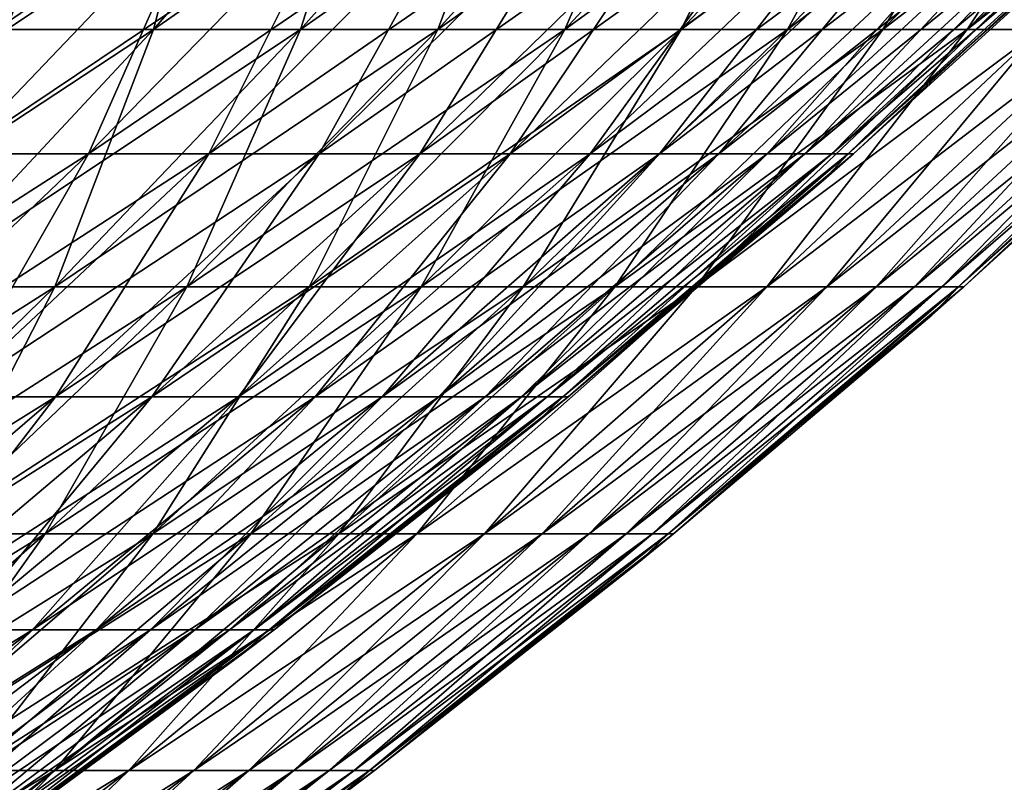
# Model space of a CAD drawing. Header units: millimetres. Extents: x -125 to 125, y 3898 to 4025.
# Tile 217 of 256: x 71.69 to 83.11, y 3925.47 to 3934.31. Entities that reach past the tile are written whole.
import ezdxf

# ---------------------------------------------------------------- set-up
doc = ezdxf.new("R2010")
doc.units = ezdxf.units.MM
doc.header["$LTSCALE"] = 2.2935
for name, color, linetype in [('2', 7, 'CONTINUOUS'), ('3', 7, 'CONTINUOUS'), ('4', 7, 'CONTINUOUS'), ('5', 7, 'CONTINUOUS')]:
    doc.layers.add(name, color=color, linetype=linetype)

msp = doc.modelspace()

# ---------------------------------------------------------------- linework, layer by layer
at = {"layer": '2', "color": 7, "linetype": 'CONTINUOUS'}
for points in [[(69.496, 3934.194, 50.492), (71.425, 3934.194, 47.725), (72.05, 3937.287, 52.347), (69.496, 3934.194, 50.492)], [(69.939, 3937.287, 55.136), (69.496, 3934.194, 50.492), (72.05, 3937.287, 52.347), (69.939, 3937.287, 55.136)], [(71.425, 3934.194, 47.725), (73.244, 3934.194, 44.884), (74.049, 3937.287, 49.478), (71.425, 3934.194, 47.725)], [(72.05, 3937.287, 52.347), (71.425, 3934.194, 47.725), (74.049, 3937.287, 49.478), (72.05, 3937.287, 52.347)], [(73.244, 3934.194, 44.884), (74.949, 3934.194, 41.974), (75.935, 3937.287, 46.533), (73.244, 3934.194, 44.884)], [(74.049, 3937.287, 49.478), (73.244, 3934.194, 44.884), (75.935, 3937.287, 46.533), (74.049, 3937.287, 49.478)], [(74.949, 3934.194, 41.974), (76.539, 3934.194, 38.999), (77.703, 3937.287, 43.516), (74.949, 3934.194, 41.974)], [(75.935, 3937.287, 46.533), (74.949, 3934.194, 41.974), (77.703, 3937.287, 43.516), (75.935, 3937.287, 46.533)], [(76.539, 3934.194, 38.999), (78.012, 3934.194, 35.964), (79.352, 3937.287, 40.432), (76.539, 3934.194, 38.999)], [(77.703, 3937.287, 43.516), (76.539, 3934.194, 38.999), (79.352, 3937.287, 40.432), (77.703, 3937.287, 43.516)], [(78.012, 3934.194, 35.964), (79.363, 3934.194, 32.873), (80.878, 3937.287, 37.285), (78.012, 3934.194, 35.964)], [(79.352, 3937.287, 40.432), (78.012, 3934.194, 35.964), (80.878, 3937.287, 37.285), (79.352, 3937.287, 40.432)], [(79.363, 3934.194, 32.873), (80.593, 3934.194, 29.732), (82.279, 3937.287, 34.081), (79.363, 3934.194, 32.873)], [(80.878, 3937.287, 37.285), (79.363, 3934.194, 32.873), (82.279, 3937.287, 34.081), (80.878, 3937.287, 37.285)], [(80.593, 3934.194, 29.732), (81.698, 3934.194, 26.545), (83.554, 3937.287, 30.825), (80.593, 3934.194, 29.732)], [(82.279, 3937.287, 34.081), (80.593, 3934.194, 29.732), (83.554, 3937.287, 30.825), (82.279, 3937.287, 34.081)], [(81.698, 3934.194, 26.545), (82.677, 3934.194, 23.317), (84.7, 3937.287, 27.521), (81.698, 3934.194, 26.545)], [(83.554, 3937.287, 30.825), (81.698, 3934.194, 26.545), (84.7, 3937.287, 27.521), (83.554, 3937.287, 30.825)], [(82.677, 3934.194, 23.317), (83.529, 3934.194, 20.053), (85.715, 3937.287, 24.174), (82.677, 3934.194, 23.317)], [(84.7, 3937.287, 27.521), (82.677, 3934.194, 23.317), (85.715, 3937.287, 24.174), (84.7, 3937.287, 27.521)], [(70.461, 3931.214, 43.179), (72.102, 3931.214, 40.379), (73.244, 3934.194, 44.884), (70.461, 3931.214, 43.179)], [(71.425, 3934.194, 47.725), (70.461, 3931.214, 43.179), (73.244, 3934.194, 44.884), (71.425, 3934.194, 47.725)], [(72.102, 3931.214, 40.379), (73.632, 3931.214, 37.517), (74.949, 3934.194, 41.974), (72.102, 3931.214, 40.379)], [(73.244, 3934.194, 44.884), (72.102, 3931.214, 40.379), (74.949, 3934.194, 41.974), (73.244, 3934.194, 44.884)], [(73.632, 3931.214, 37.517), (75.048, 3931.214, 34.597), (76.539, 3934.194, 38.999), (73.632, 3931.214, 37.517)], [(74.949, 3934.194, 41.974), (73.632, 3931.214, 37.517), (76.539, 3934.194, 38.999), (74.949, 3934.194, 41.974)], [(75.048, 3931.214, 34.597), (76.348, 3931.214, 31.624), (78.012, 3934.194, 35.964), (75.048, 3931.214, 34.597)], [(76.539, 3934.194, 38.999), (75.048, 3931.214, 34.597), (78.012, 3934.194, 35.964), (76.539, 3934.194, 38.999)], [(76.348, 3931.214, 31.624), (77.531, 3931.214, 28.603), (79.363, 3934.194, 32.873), (76.348, 3931.214, 31.624)], [(78.012, 3934.194, 35.964), (76.348, 3931.214, 31.624), (79.363, 3934.194, 32.873), (78.012, 3934.194, 35.964)], [(77.531, 3931.214, 28.603), (78.594, 3931.214, 25.537), (80.593, 3934.194, 29.732), (77.531, 3931.214, 28.603)], [(79.363, 3934.194, 32.873), (77.531, 3931.214, 28.603), (80.593, 3934.194, 29.732), (79.363, 3934.194, 32.873)], [(78.594, 3931.214, 25.537), (79.536, 3931.214, 22.431), (81.698, 3934.194, 26.545), (78.594, 3931.214, 25.537)], [(80.593, 3934.194, 29.732), (78.594, 3931.214, 25.537), (81.698, 3934.194, 26.545), (80.593, 3934.194, 29.732)], [(79.536, 3931.214, 22.431), (80.355, 3931.214, 19.292), (82.677, 3934.194, 23.317), (79.536, 3931.214, 22.431)], [(81.698, 3934.194, 26.545), (79.536, 3931.214, 22.431), (82.677, 3934.194, 23.317), (81.698, 3934.194, 26.545)], [(80.355, 3931.214, 19.292), (81.051, 3931.214, 16.122), (83.529, 3934.194, 20.053), (80.355, 3931.214, 19.292)], [(82.677, 3934.194, 23.317), (80.355, 3931.214, 19.292), (83.529, 3934.194, 20.053), (82.677, 3934.194, 23.317)], [(81.051, 3931.214, 16.122), (81.621, 3931.214, 12.928), (84.252, 3934.194, 16.759), (81.051, 3931.214, 16.122)], [(83.529, 3934.194, 20.053), (81.051, 3931.214, 16.122), (84.252, 3934.194, 16.759), (83.529, 3934.194, 20.053)], [(81.621, 3931.214, 12.928), (82.066, 3931.214, 9.713), (84.845, 3934.194, 13.438), (81.621, 3931.214, 12.928)], [(84.252, 3934.194, 16.759), (81.621, 3931.214, 12.928), (84.845, 3934.194, 13.438), (84.252, 3934.194, 16.759)], [(82.066, 3931.214, 9.713), (82.384, 3931.214, 6.484), (85.307, 3934.194, 10.097), (82.066, 3931.214, 9.713)], [(84.845, 3934.194, 13.438), (82.066, 3931.214, 9.713), (85.307, 3934.194, 10.097), (84.845, 3934.194, 13.438)], [(82.384, 3931.214, 6.484), (82.575, 3931.214, 3.244), (85.637, 3934.194, 6.74), (82.384, 3931.214, 6.484)], [(85.307, 3934.194, 10.097), (82.384, 3931.214, 6.484), (85.637, 3934.194, 6.74), (85.307, 3934.194, 10.097)], [(82.575, 3931.214, 3.244), (82.639, 3931.214), (85.836, 3934.194, 3.373), (82.575, 3931.214, 3.244)], [(85.637, 3934.194, 6.74), (82.575, 3931.214, 3.244), (85.836, 3934.194, 3.373), (85.637, 3934.194, 6.74)], [(85.836, 3934.194, 3.373), (82.639, 3931.214), (85.555, 3933.866), (85.836, 3934.194, 3.373)], [(69.164, 3928.351, 38.734), (70.632, 3928.351, 35.989), (72.102, 3931.214, 40.379), (69.164, 3928.351, 38.734)], [(70.461, 3931.214, 43.179), (69.164, 3928.351, 38.734), (72.102, 3931.214, 40.379), (70.461, 3931.214, 43.179)], [(70.632, 3928.351, 35.989), (71.99, 3928.351, 33.188), (73.632, 3931.214, 37.517), (70.632, 3928.351, 35.989)], [(72.102, 3931.214, 40.379), (70.632, 3928.351, 35.989), (73.632, 3931.214, 37.517), (72.102, 3931.214, 40.379)], [(71.99, 3928.351, 33.188), (73.238, 3928.351, 30.336), (75.048, 3931.214, 34.597), (71.99, 3928.351, 33.188)], [(73.632, 3931.214, 37.517), (71.99, 3928.351, 33.188), (75.048, 3931.214, 34.597), (73.632, 3931.214, 37.517)], [(73.238, 3928.351, 30.336), (74.372, 3928.351, 27.437), (76.348, 3931.214, 31.624), (73.238, 3928.351, 30.336)], [(75.048, 3931.214, 34.597), (73.238, 3928.351, 30.336), (76.348, 3931.214, 31.624), (75.048, 3931.214, 34.597)], [(74.372, 3928.351, 27.437), (75.392, 3928.351, 24.496), (77.531, 3931.214, 28.603), (74.372, 3928.351, 27.437)], [(76.348, 3931.214, 31.624), (74.372, 3928.351, 27.437), (77.531, 3931.214, 28.603), (76.348, 3931.214, 31.624)], [(75.392, 3928.351, 24.496), (76.296, 3928.351, 21.518), (78.594, 3931.214, 25.537), (75.392, 3928.351, 24.496)], [(77.531, 3931.214, 28.603), (75.392, 3928.351, 24.496), (78.594, 3931.214, 25.537), (77.531, 3931.214, 28.603)], [(76.296, 3928.351, 21.518), (77.082, 3928.351, 18.506), (79.536, 3931.214, 22.431), (76.296, 3928.351, 21.518)], [(78.594, 3931.214, 25.537), (76.296, 3928.351, 21.518), (79.536, 3931.214, 22.431), (78.594, 3931.214, 25.537)], [(77.082, 3928.351, 18.506), (77.749, 3928.351, 15.465), (80.355, 3931.214, 19.292), (77.082, 3928.351, 18.506)], [(79.536, 3931.214, 22.431), (77.082, 3928.351, 18.506), (80.355, 3931.214, 19.292), (79.536, 3931.214, 22.431)], [(77.749, 3928.351, 15.465), (78.296, 3928.351, 12.401), (81.051, 3931.214, 16.122), (77.749, 3928.351, 15.465)], [(80.355, 3931.214, 19.292), (77.749, 3928.351, 15.465), (81.051, 3931.214, 16.122), (80.355, 3931.214, 19.292)], [(78.296, 3928.351, 12.401), (78.722, 3928.351, 9.317), (81.621, 3931.214, 12.928), (78.296, 3928.351, 12.401)], [(81.051, 3931.214, 16.122), (78.296, 3928.351, 12.401), (81.621, 3931.214, 12.928), (81.051, 3931.214, 16.122)], [(78.722, 3928.351, 9.317), (79.028, 3928.351, 6.22), (82.066, 3931.214, 9.713), (78.722, 3928.351, 9.317)], [(81.621, 3931.214, 12.928), (78.722, 3928.351, 9.317), (82.066, 3931.214, 9.713), (81.621, 3931.214, 12.928)], [(79.028, 3928.351, 6.22), (79.211, 3928.351, 3.112), (82.384, 3931.214, 6.484), (79.028, 3928.351, 6.22)], [(82.066, 3931.214, 9.713), (79.028, 3928.351, 6.22), (82.384, 3931.214, 6.484), (82.066, 3931.214, 9.713)], [(79.211, 3928.351, 3.112), (79.272, 3928.351), (82.575, 3931.214, 3.244), (79.211, 3928.351, 3.112)], [(82.384, 3931.214, 6.484), (79.211, 3928.351, 3.112), (82.575, 3931.214, 3.244), (82.384, 3931.214, 6.484)], [(82.575, 3931.214, 3.244), (79.272, 3928.351), (82.265, 3930.886), (82.575, 3931.214, 3.244)], [(82.639, 3931.214), (82.575, 3931.214, 3.244), (82.265, 3930.886), (82.639, 3931.214)], [(68.843, 3925.61, 31.737), (70.036, 3925.61, 29.01), (71.99, 3928.351, 33.188), (68.843, 3925.61, 31.737)], [(70.632, 3928.351, 35.989), (68.843, 3925.61, 31.737), (71.99, 3928.351, 33.188), (70.632, 3928.351, 35.989)], [(70.036, 3925.61, 29.01), (71.121, 3925.61, 26.238), (73.238, 3928.351, 30.336), (70.036, 3925.61, 29.01)], [(71.99, 3928.351, 33.188), (70.036, 3925.61, 29.01), (73.238, 3928.351, 30.336), (71.99, 3928.351, 33.188)], [(71.121, 3925.61, 26.238), (72.096, 3925.61, 23.425), (74.372, 3928.351, 27.437), (71.121, 3925.61, 26.238)], [(73.238, 3928.351, 30.336), (71.121, 3925.61, 26.238), (74.372, 3928.351, 27.437), (73.238, 3928.351, 30.336)], [(72.096, 3925.61, 23.425), (72.96, 3925.61, 20.577), (75.392, 3928.351, 24.496), (72.096, 3925.61, 23.425)], [(74.372, 3928.351, 27.437), (72.096, 3925.61, 23.425), (75.392, 3928.351, 24.496), (74.372, 3928.351, 27.437)], [(72.96, 3925.61, 20.577), (73.711, 3925.61, 17.697), (76.296, 3928.351, 21.518), (72.96, 3925.61, 20.577)], [(75.392, 3928.351, 24.496), (72.96, 3925.61, 20.577), (76.296, 3928.351, 21.518), (75.392, 3928.351, 24.496)], [(73.711, 3925.61, 17.697), (74.349, 3925.61, 14.789), (77.082, 3928.351, 18.506), (73.711, 3925.61, 17.697)], [(76.296, 3928.351, 21.518), (73.711, 3925.61, 17.697), (77.082, 3928.351, 18.506), (76.296, 3928.351, 21.518)], [(74.349, 3925.61, 14.789), (74.873, 3925.61, 11.859), (77.749, 3928.351, 15.465), (74.349, 3925.61, 14.789)], [(77.082, 3928.351, 18.506), (74.349, 3925.61, 14.789), (77.749, 3928.351, 15.465), (77.082, 3928.351, 18.506)], [(74.873, 3925.61, 11.859), (75.281, 3925.61, 8.91), (78.296, 3928.351, 12.401), (74.873, 3925.61, 11.859)], [(77.749, 3928.351, 15.465), (74.873, 3925.61, 11.859), (78.296, 3928.351, 12.401), (77.749, 3928.351, 15.465)], [(75.281, 3925.61, 8.91), (75.572, 3925.61, 5.948), (78.722, 3928.351, 9.317), (75.281, 3925.61, 8.91)], [(78.296, 3928.351, 12.401), (75.281, 3925.61, 8.91), (78.722, 3928.351, 9.317), (78.296, 3928.351, 12.401)], [(75.572, 3925.61, 5.948), (75.748, 3925.61, 2.976), (79.028, 3928.351, 6.22), (75.572, 3925.61, 5.948)], [(78.722, 3928.351, 9.317), (75.572, 3925.61, 5.948), (79.028, 3928.351, 6.22), (78.722, 3928.351, 9.317)], [(75.748, 3925.61, 2.976), (75.806, 3925.61), (79.211, 3928.351, 3.112), (75.748, 3925.61, 2.976)], [(79.028, 3928.351, 6.22), (75.748, 3925.61, 2.976), (79.211, 3928.351, 3.112), (79.028, 3928.351, 6.22)], [(79.211, 3928.351, 3.112), (75.806, 3925.61), (78.871, 3928.024), (79.211, 3928.351, 3.112)], [(79.272, 3928.351), (79.211, 3928.351, 3.112), (78.871, 3928.024), (79.272, 3928.351)], [(68.709, 3922.992, 22.325), (69.533, 3922.992, 19.61), (72.096, 3925.61, 23.425), (68.709, 3922.992, 22.325)], [(71.121, 3925.61, 26.238), (68.709, 3922.992, 22.325), (72.096, 3925.61, 23.425), (71.121, 3925.61, 26.238)], [(69.533, 3922.992, 19.61), (70.249, 3922.992, 16.865), (72.96, 3925.61, 20.577), (69.533, 3922.992, 19.61)], [(72.096, 3925.61, 23.425), (69.533, 3922.992, 19.61), (72.96, 3925.61, 20.577), (72.096, 3925.61, 23.425)], [(70.249, 3922.992, 16.865), (70.857, 3922.992, 14.094), (73.711, 3925.61, 17.697), (70.249, 3922.992, 16.865)], [(72.96, 3925.61, 20.577), (70.249, 3922.992, 16.865), (73.711, 3925.61, 17.697), (72.96, 3925.61, 20.577)], [(70.857, 3922.992, 14.094), (71.356, 3922.992, 11.302), (74.349, 3925.61, 14.789), (70.857, 3922.992, 14.094)], [(73.711, 3925.61, 17.697), (70.857, 3922.992, 14.094), (74.349, 3925.61, 14.789), (73.711, 3925.61, 17.697)], [(71.356, 3922.992, 11.302), (71.745, 3922.992, 8.492), (74.873, 3925.61, 11.859), (71.356, 3922.992, 11.302)], [(74.349, 3925.61, 14.789), (71.356, 3922.992, 11.302), (74.873, 3925.61, 11.859), (74.349, 3925.61, 14.789)], [(71.745, 3922.992, 8.492), (72.023, 3922.992, 5.668), (75.281, 3925.61, 8.91), (71.745, 3922.992, 8.492)], [(74.873, 3925.61, 11.859), (71.745, 3922.992, 8.492), (75.281, 3925.61, 8.91), (74.873, 3925.61, 11.859)], [(72.023, 3922.992, 5.668), (72.19, 3922.992, 2.836), (75.572, 3925.61, 5.948), (72.023, 3922.992, 5.668)], [(75.281, 3925.61, 8.91), (72.023, 3922.992, 5.668), (75.572, 3925.61, 5.948), (75.281, 3925.61, 8.91)], [(72.19, 3922.992, 2.836), (72.245, 3922.992), (75.748, 3925.61, 2.976), (72.19, 3922.992, 2.836)], [(75.572, 3925.61, 5.948), (72.19, 3922.992, 2.836), (75.748, 3925.61, 2.976), (75.572, 3925.61, 5.948)], [(75.748, 3925.61, 2.976), (72.245, 3922.992), (75.377, 3925.284), (75.748, 3925.61, 2.976)], [(75.806, 3925.61), (75.748, 3925.61, 2.976), (75.377, 3925.284), (75.806, 3925.61)]]:
    msp.add_3dface(points, dxfattribs=at)
at = {"layer": '3', "color": 7, "linetype": 'CONTINUOUS'}
for points in [[(69.496, 3934.194, -50.492), (67.46, 3934.194, -53.182), (72.05, 3937.287, -52.347), (69.496, 3934.194, -50.492)], [(72.05, 3937.287, -52.347), (67.46, 3934.194, -53.182), (69.939, 3937.287, -55.136), (72.05, 3937.287, -52.347)], [(71.425, 3934.194, -47.725), (69.496, 3934.194, -50.492), (74.049, 3937.287, -49.478), (71.425, 3934.194, -47.725)], [(74.049, 3937.287, -49.478), (69.496, 3934.194, -50.492), (72.05, 3937.287, -52.347), (74.049, 3937.287, -49.478)], [(73.244, 3934.194, -44.884), (71.425, 3934.194, -47.725), (75.935, 3937.287, -46.533), (73.244, 3934.194, -44.884)], [(75.935, 3937.287, -46.533), (71.425, 3934.194, -47.725), (74.049, 3937.287, -49.478), (75.935, 3937.287, -46.533)], [(74.949, 3934.194, -41.974), (73.244, 3934.194, -44.884), (77.703, 3937.287, -43.516), (74.949, 3934.194, -41.974)], [(77.703, 3937.287, -43.516), (73.244, 3934.194, -44.884), (75.935, 3937.287, -46.533), (77.703, 3937.287, -43.516)], [(76.539, 3934.194, -38.999), (74.949, 3934.194, -41.974), (79.352, 3937.287, -40.432), (76.539, 3934.194, -38.999)], [(79.352, 3937.287, -40.432), (74.949, 3934.194, -41.974), (77.703, 3937.287, -43.516), (79.352, 3937.287, -40.432)], [(78.012, 3934.194, -35.964), (76.539, 3934.194, -38.999), (80.878, 3937.287, -37.285), (78.012, 3934.194, -35.964)], [(80.878, 3937.287, -37.285), (76.539, 3934.194, -38.999), (79.352, 3937.287, -40.432), (80.878, 3937.287, -37.285)], [(79.363, 3934.194, -32.873), (78.012, 3934.194, -35.964), (82.279, 3937.287, -34.081), (79.363, 3934.194, -32.873)], [(82.279, 3937.287, -34.081), (78.012, 3934.194, -35.964), (80.878, 3937.287, -37.285), (82.279, 3937.287, -34.081)], [(80.593, 3934.194, -29.732), (79.363, 3934.194, -32.873), (83.554, 3937.287, -30.825), (80.593, 3934.194, -29.732)], [(83.554, 3937.287, -30.825), (79.363, 3934.194, -32.873), (82.279, 3937.287, -34.081), (83.554, 3937.287, -30.825)], [(81.698, 3934.194, -26.545), (80.593, 3934.194, -29.732), (84.7, 3937.287, -27.521), (81.698, 3934.194, -26.545)], [(84.7, 3937.287, -27.521), (80.593, 3934.194, -29.732), (83.554, 3937.287, -30.825), (84.7, 3937.287, -27.521)], [(82.677, 3934.194, -23.317), (81.698, 3934.194, -26.545), (85.715, 3937.287, -24.174), (82.677, 3934.194, -23.317)], [(85.715, 3937.287, -24.174), (81.698, 3934.194, -26.545), (84.7, 3937.287, -27.521), (85.715, 3937.287, -24.174)], [(83.529, 3934.194, -20.053), (82.677, 3934.194, -23.317), (86.598, 3937.287, -20.79), (83.529, 3934.194, -20.053)], [(86.598, 3937.287, -20.79), (82.677, 3934.194, -23.317), (85.715, 3937.287, -24.174), (86.598, 3937.287, -20.79)], [(70.461, 3931.214, -43.179), (68.712, 3931.214, -45.912), (73.244, 3934.194, -44.884), (70.461, 3931.214, -43.179)], [(73.244, 3934.194, -44.884), (68.712, 3931.214, -45.912), (71.425, 3934.194, -47.725), (73.244, 3934.194, -44.884)], [(72.102, 3931.214, -40.379), (70.461, 3931.214, -43.179), (74.949, 3934.194, -41.974), (72.102, 3931.214, -40.379)], [(74.949, 3934.194, -41.974), (70.461, 3931.214, -43.179), (73.244, 3934.194, -44.884), (74.949, 3934.194, -41.974)], [(73.632, 3931.214, -37.517), (72.102, 3931.214, -40.379), (76.539, 3934.194, -38.999), (73.632, 3931.214, -37.517)], [(76.539, 3934.194, -38.999), (72.102, 3931.214, -40.379), (74.949, 3934.194, -41.974), (76.539, 3934.194, -38.999)], [(75.048, 3931.214, -34.597), (73.632, 3931.214, -37.517), (78.012, 3934.194, -35.964), (75.048, 3931.214, -34.597)], [(78.012, 3934.194, -35.964), (73.632, 3931.214, -37.517), (76.539, 3934.194, -38.999), (78.012, 3934.194, -35.964)], [(76.348, 3931.214, -31.624), (75.048, 3931.214, -34.597), (79.363, 3934.194, -32.873), (76.348, 3931.214, -31.624)], [(79.363, 3934.194, -32.873), (75.048, 3931.214, -34.597), (78.012, 3934.194, -35.964), (79.363, 3934.194, -32.873)], [(77.531, 3931.214, -28.603), (76.348, 3931.214, -31.624), (80.593, 3934.194, -29.732), (77.531, 3931.214, -28.603)], [(80.593, 3934.194, -29.732), (76.348, 3931.214, -31.624), (79.363, 3934.194, -32.873), (80.593, 3934.194, -29.732)], [(78.594, 3931.214, -25.537), (77.531, 3931.214, -28.603), (81.698, 3934.194, -26.545), (78.594, 3931.214, -25.537)], [(81.698, 3934.194, -26.545), (77.531, 3931.214, -28.603), (80.593, 3934.194, -29.732), (81.698, 3934.194, -26.545)], [(79.536, 3931.214, -22.431), (78.594, 3931.214, -25.537), (82.677, 3934.194, -23.317), (79.536, 3931.214, -22.431)], [(82.677, 3934.194, -23.317), (78.594, 3931.214, -25.537), (81.698, 3934.194, -26.545), (82.677, 3934.194, -23.317)], [(80.355, 3931.214, -19.292), (79.536, 3931.214, -22.431), (83.529, 3934.194, -20.053), (80.355, 3931.214, -19.292)], [(83.529, 3934.194, -20.053), (79.536, 3931.214, -22.431), (82.677, 3934.194, -23.317), (83.529, 3934.194, -20.053)], [(81.051, 3931.214, -16.122), (80.355, 3931.214, -19.292), (84.252, 3934.194, -16.759), (81.051, 3931.214, -16.122)], [(84.252, 3934.194, -16.759), (80.355, 3931.214, -19.292), (83.529, 3934.194, -20.053), (84.252, 3934.194, -16.759)], [(81.621, 3931.214, -12.928), (81.051, 3931.214, -16.122), (84.845, 3934.194, -13.438), (81.621, 3931.214, -12.928)], [(84.845, 3934.194, -13.438), (81.051, 3931.214, -16.122), (84.252, 3934.194, -16.759), (84.845, 3934.194, -13.438)], [(82.066, 3931.214, -9.713), (81.621, 3931.214, -12.928), (85.307, 3934.194, -10.097), (82.066, 3931.214, -9.713)], [(85.307, 3934.194, -10.097), (81.621, 3931.214, -12.928), (84.845, 3934.194, -13.438), (85.307, 3934.194, -10.097)], [(82.384, 3931.214, -6.484), (82.066, 3931.214, -9.713), (85.637, 3934.194, -6.74), (82.384, 3931.214, -6.484)], [(85.637, 3934.194, -6.74), (82.066, 3931.214, -9.713), (85.307, 3934.194, -10.097), (85.637, 3934.194, -6.74)], [(82.575, 3931.214, -3.244), (82.384, 3931.214, -6.484), (85.836, 3934.194, -3.373), (82.575, 3931.214, -3.244)], [(85.836, 3934.194, -3.373), (82.384, 3931.214, -6.484), (85.637, 3934.194, -6.74), (85.836, 3934.194, -3.373)], [(85.902, 3934.194), (85.555, 3933.866), (82.575, 3931.214, -3.244), (85.902, 3934.194)], [(85.902, 3934.194), (82.575, 3931.214, -3.244), (85.836, 3934.194, -3.373), (85.902, 3934.194)], [(85.555, 3933.866), (82.639, 3931.214), (82.575, 3931.214, -3.244), (85.555, 3933.866)], [(69.164, 3928.351, -38.734), (67.59, 3928.351, -41.419), (72.102, 3931.214, -40.379), (69.164, 3928.351, -38.734)], [(72.102, 3931.214, -40.379), (67.59, 3928.351, -41.419), (70.461, 3931.214, -43.179), (72.102, 3931.214, -40.379)], [(70.632, 3928.351, -35.989), (69.164, 3928.351, -38.734), (73.632, 3931.214, -37.517), (70.632, 3928.351, -35.989)], [(73.632, 3931.214, -37.517), (69.164, 3928.351, -38.734), (72.102, 3931.214, -40.379), (73.632, 3931.214, -37.517)], [(71.99, 3928.351, -33.188), (70.632, 3928.351, -35.989), (75.048, 3931.214, -34.597), (71.99, 3928.351, -33.188)], [(75.048, 3931.214, -34.597), (70.632, 3928.351, -35.989), (73.632, 3931.214, -37.517), (75.048, 3931.214, -34.597)], [(73.238, 3928.351, -30.336), (71.99, 3928.351, -33.188), (76.348, 3931.214, -31.624), (73.238, 3928.351, -30.336)], [(76.348, 3931.214, -31.624), (71.99, 3928.351, -33.188), (75.048, 3931.214, -34.597), (76.348, 3931.214, -31.624)], [(74.372, 3928.351, -27.437), (73.238, 3928.351, -30.336), (77.531, 3931.214, -28.603), (74.372, 3928.351, -27.437)], [(77.531, 3931.214, -28.603), (73.238, 3928.351, -30.336), (76.348, 3931.214, -31.624), (77.531, 3931.214, -28.603)], [(75.392, 3928.351, -24.496), (74.372, 3928.351, -27.437), (78.594, 3931.214, -25.537), (75.392, 3928.351, -24.496)], [(78.594, 3931.214, -25.537), (74.372, 3928.351, -27.437), (77.531, 3931.214, -28.603), (78.594, 3931.214, -25.537)], [(76.296, 3928.351, -21.518), (75.392, 3928.351, -24.496), (79.536, 3931.214, -22.431), (76.296, 3928.351, -21.518)], [(79.536, 3931.214, -22.431), (75.392, 3928.351, -24.496), (78.594, 3931.214, -25.537), (79.536, 3931.214, -22.431)], [(77.082, 3928.351, -18.506), (76.296, 3928.351, -21.518), (80.355, 3931.214, -19.292), (77.082, 3928.351, -18.506)], [(80.355, 3931.214, -19.292), (76.296, 3928.351, -21.518), (79.536, 3931.214, -22.431), (80.355, 3931.214, -19.292)], [(77.749, 3928.351, -15.465), (77.082, 3928.351, -18.506), (81.051, 3931.214, -16.122), (77.749, 3928.351, -15.465)], [(81.051, 3931.214, -16.122), (77.082, 3928.351, -18.506), (80.355, 3931.214, -19.292), (81.051, 3931.214, -16.122)], [(78.296, 3928.351, -12.401), (77.749, 3928.351, -15.465), (81.621, 3931.214, -12.928), (78.296, 3928.351, -12.401)], [(81.621, 3931.214, -12.928), (77.749, 3928.351, -15.465), (81.051, 3931.214, -16.122), (81.621, 3931.214, -12.928)], [(78.722, 3928.351, -9.317), (78.296, 3928.351, -12.401), (82.066, 3931.214, -9.713), (78.722, 3928.351, -9.317)], [(82.066, 3931.214, -9.713), (78.296, 3928.351, -12.401), (81.621, 3931.214, -12.928), (82.066, 3931.214, -9.713)], [(79.028, 3928.351, -6.22), (78.722, 3928.351, -9.317), (82.384, 3931.214, -6.484), (79.028, 3928.351, -6.22)], [(82.384, 3931.214, -6.484), (78.722, 3928.351, -9.317), (82.066, 3931.214, -9.713), (82.384, 3931.214, -6.484)], [(79.211, 3928.351, -3.112), (79.028, 3928.351, -6.22), (82.575, 3931.214, -3.244), (79.211, 3928.351, -3.112)], [(82.575, 3931.214, -3.244), (79.028, 3928.351, -6.22), (82.384, 3931.214, -6.484), (82.575, 3931.214, -3.244)], [(82.639, 3931.214), (82.265, 3930.886), (79.211, 3928.351, -3.112), (82.639, 3931.214)], [(82.639, 3931.214), (79.211, 3928.351, -3.112), (82.575, 3931.214, -3.244), (82.639, 3931.214)], [(82.265, 3930.886), (79.272, 3928.351), (79.211, 3928.351, -3.112), (82.265, 3930.886)], [(68.843, 3925.61, -31.737), (67.544, 3925.61, -34.415), (71.99, 3928.351, -33.188), (68.843, 3925.61, -31.737)], [(71.99, 3928.351, -33.188), (67.544, 3925.61, -34.415), (70.632, 3928.351, -35.989), (71.99, 3928.351, -33.188)], [(70.036, 3925.61, -29.01), (68.843, 3925.61, -31.737), (73.238, 3928.351, -30.336), (70.036, 3925.61, -29.01)], [(73.238, 3928.351, -30.336), (68.843, 3925.61, -31.737), (71.99, 3928.351, -33.188), (73.238, 3928.351, -30.336)], [(71.121, 3925.61, -26.238), (70.036, 3925.61, -29.01), (74.372, 3928.351, -27.437), (71.121, 3925.61, -26.238)], [(74.372, 3928.351, -27.437), (70.036, 3925.61, -29.01), (73.238, 3928.351, -30.336), (74.372, 3928.351, -27.437)], [(72.096, 3925.61, -23.425), (71.121, 3925.61, -26.238), (75.392, 3928.351, -24.496), (72.096, 3925.61, -23.425)], [(75.392, 3928.351, -24.496), (71.121, 3925.61, -26.238), (74.372, 3928.351, -27.437), (75.392, 3928.351, -24.496)], [(72.96, 3925.61, -20.577), (72.096, 3925.61, -23.425), (76.296, 3928.351, -21.518), (72.96, 3925.61, -20.577)], [(76.296, 3928.351, -21.518), (72.096, 3925.61, -23.425), (75.392, 3928.351, -24.496), (76.296, 3928.351, -21.518)], [(73.711, 3925.61, -17.697), (72.96, 3925.61, -20.577), (77.082, 3928.351, -18.506), (73.711, 3925.61, -17.697)], [(77.082, 3928.351, -18.506), (72.96, 3925.61, -20.577), (76.296, 3928.351, -21.518), (77.082, 3928.351, -18.506)], [(74.349, 3925.61, -14.789), (73.711, 3925.61, -17.697), (77.749, 3928.351, -15.465), (74.349, 3925.61, -14.789)], [(77.749, 3928.351, -15.465), (73.711, 3925.61, -17.697), (77.082, 3928.351, -18.506), (77.749, 3928.351, -15.465)], [(74.873, 3925.61, -11.859), (74.349, 3925.61, -14.789), (78.296, 3928.351, -12.401), (74.873, 3925.61, -11.859)], [(78.296, 3928.351, -12.401), (74.349, 3925.61, -14.789), (77.749, 3928.351, -15.465), (78.296, 3928.351, -12.401)], [(75.281, 3925.61, -8.91), (74.873, 3925.61, -11.859), (78.722, 3928.351, -9.317), (75.281, 3925.61, -8.91)], [(78.722, 3928.351, -9.317), (74.873, 3925.61, -11.859), (78.296, 3928.351, -12.401), (78.722, 3928.351, -9.317)], [(75.572, 3925.61, -5.948), (75.281, 3925.61, -8.91), (79.028, 3928.351, -6.22), (75.572, 3925.61, -5.948)], [(79.028, 3928.351, -6.22), (75.281, 3925.61, -8.91), (78.722, 3928.351, -9.317), (79.028, 3928.351, -6.22)], [(75.748, 3925.61, -2.976), (75.572, 3925.61, -5.948), (79.211, 3928.351, -3.112), (75.748, 3925.61, -2.976)], [(79.211, 3928.351, -3.112), (75.572, 3925.61, -5.948), (79.028, 3928.351, -6.22), (79.211, 3928.351, -3.112)], [(79.272, 3928.351), (78.871, 3928.024), (75.748, 3925.61, -2.976), (79.272, 3928.351)], [(79.272, 3928.351), (75.748, 3925.61, -2.976), (79.211, 3928.351, -3.112), (79.272, 3928.351)], [(78.871, 3928.024), (75.806, 3925.61), (75.748, 3925.61, -2.976), (78.871, 3928.024)], [(68.709, 3922.992, -22.325), (67.78, 3922.992, -25.005), (72.096, 3925.61, -23.425), (68.709, 3922.992, -22.325)], [(72.096, 3925.61, -23.425), (67.78, 3922.992, -25.005), (71.121, 3925.61, -26.238), (72.096, 3925.61, -23.425)], [(69.533, 3922.992, -19.61), (68.709, 3922.992, -22.325), (72.96, 3925.61, -20.577), (69.533, 3922.992, -19.61)], [(72.96, 3925.61, -20.577), (68.709, 3922.992, -22.325), (72.096, 3925.61, -23.425), (72.96, 3925.61, -20.577)], [(70.249, 3922.992, -16.865), (69.533, 3922.992, -19.61), (73.711, 3925.61, -17.697), (70.249, 3922.992, -16.865)], [(73.711, 3925.61, -17.697), (69.533, 3922.992, -19.61), (72.96, 3925.61, -20.577), (73.711, 3925.61, -17.697)], [(70.857, 3922.992, -14.094), (70.249, 3922.992, -16.865), (74.349, 3925.61, -14.789), (70.857, 3922.992, -14.094)], [(74.349, 3925.61, -14.789), (70.249, 3922.992, -16.865), (73.711, 3925.61, -17.697), (74.349, 3925.61, -14.789)], [(71.356, 3922.992, -11.302), (70.857, 3922.992, -14.094), (74.873, 3925.61, -11.859), (71.356, 3922.992, -11.302)], [(74.873, 3925.61, -11.859), (70.857, 3922.992, -14.094), (74.349, 3925.61, -14.789), (74.873, 3925.61, -11.859)], [(71.745, 3922.992, -8.492), (71.356, 3922.992, -11.302), (75.281, 3925.61, -8.91), (71.745, 3922.992, -8.492)], [(75.281, 3925.61, -8.91), (71.356, 3922.992, -11.302), (74.873, 3925.61, -11.859), (75.281, 3925.61, -8.91)], [(72.023, 3922.992, -5.668), (71.745, 3922.992, -8.492), (75.572, 3925.61, -5.948), (72.023, 3922.992, -5.668)], [(75.572, 3925.61, -5.948), (71.745, 3922.992, -8.492), (75.281, 3925.61, -8.91), (75.572, 3925.61, -5.948)], [(72.19, 3922.992, -2.836), (72.023, 3922.992, -5.668), (75.748, 3925.61, -2.976), (72.19, 3922.992, -2.836)], [(75.748, 3925.61, -2.976), (72.023, 3922.992, -5.668), (75.572, 3925.61, -5.948), (75.748, 3925.61, -2.976)], [(75.806, 3925.61), (75.377, 3925.284), (72.19, 3922.992, -2.836), (75.806, 3925.61)], [(75.806, 3925.61), (72.19, 3922.992, -2.836), (75.748, 3925.61, -2.976), (75.806, 3925.61)]]:
    msp.add_3dface(points, dxfattribs=at)
at = {"layer": '4', "color": 7, "linetype": 'CONTINUOUS'}
for points in [[(69.371, 3932.753, -42.511), (70.986, 3932.753, -39.754), (72.106, 3935.685, -44.187), (69.371, 3932.753, -42.511)], [(70.316, 3935.685, -46.984), (69.371, 3932.753, -42.511), (72.106, 3935.685, -44.187), (70.316, 3935.685, -46.984)], [(70.986, 3932.753, -39.754), (72.492, 3932.753, -36.937), (73.786, 3935.685, -41.322), (70.986, 3932.753, -39.754)], [(72.106, 3935.685, -44.187), (70.986, 3932.753, -39.754), (73.786, 3935.685, -41.322), (72.106, 3935.685, -44.187)], [(72.492, 3932.753, -36.937), (73.887, 3932.753, -34.062), (75.351, 3935.685, -38.393), (72.492, 3932.753, -36.937)], [(73.786, 3935.685, -41.322), (72.492, 3932.753, -36.937), (75.351, 3935.685, -38.393), (73.786, 3935.685, -41.322)], [(73.887, 3932.753, -34.062), (75.167, 3932.753, -31.135), (76.8, 3935.685, -35.405), (73.887, 3932.753, -34.062)], [(75.351, 3935.685, -38.393), (73.887, 3932.753, -34.062), (76.8, 3935.685, -35.405), (75.351, 3935.685, -38.393)], [(75.167, 3932.753, -31.135), (76.331, 3932.753, -28.16), (78.131, 3935.685, -32.363), (75.167, 3932.753, -31.135)], [(76.8, 3935.685, -35.405), (75.167, 3932.753, -31.135), (78.131, 3935.685, -32.363), (76.8, 3935.685, -35.405)], [(76.331, 3932.753, -28.16), (77.378, 3932.753, -25.142), (79.341, 3935.685, -29.271), (76.331, 3932.753, -28.16)], [(78.131, 3935.685, -32.363), (76.331, 3932.753, -28.16), (79.341, 3935.685, -29.271), (78.131, 3935.685, -32.363)], [(77.378, 3932.753, -25.142), (78.305, 3932.753, -22.084), (80.429, 3935.685, -26.133), (77.378, 3932.753, -25.142)], [(79.341, 3935.685, -29.271), (77.378, 3932.753, -25.142), (80.429, 3935.685, -26.133), (79.341, 3935.685, -29.271)], [(78.305, 3932.753, -22.084), (79.112, 3932.753, -18.993), (81.393, 3935.685, -22.955), (78.305, 3932.753, -22.084)], [(80.429, 3935.685, -26.133), (78.305, 3932.753, -22.084), (81.393, 3935.685, -22.955), (80.429, 3935.685, -26.133)], [(79.112, 3932.753, -18.993), (79.797, 3932.753, -15.873), (82.232, 3935.685, -19.742), (79.112, 3932.753, -18.993)], [(81.393, 3935.685, -22.955), (79.112, 3932.753, -18.993), (82.232, 3935.685, -19.742), (81.393, 3935.685, -22.955)], [(79.797, 3932.753, -15.873), (80.358, 3932.753, -12.728), (82.943, 3935.685, -16.498), (79.797, 3932.753, -15.873)], [(82.232, 3935.685, -19.742), (79.797, 3932.753, -15.873), (82.943, 3935.685, -16.498), (82.232, 3935.685, -19.742)], [(80.358, 3932.753, -12.728), (80.796, 3932.753, -9.563), (83.527, 3935.685, -13.229), (80.358, 3932.753, -12.728)], [(82.943, 3935.685, -16.498), (80.358, 3932.753, -12.728), (83.527, 3935.685, -13.229), (82.943, 3935.685, -16.498)], [(80.796, 3932.753, -9.563), (81.109, 3932.753, -6.383), (83.982, 3935.685, -9.94), (80.796, 3932.753, -9.563)], [(83.527, 3935.685, -13.229), (80.796, 3932.753, -9.563), (83.982, 3935.685, -9.94), (83.527, 3935.685, -13.229)], [(81.109, 3932.753, -6.383), (81.297, 3932.753, -3.194), (84.308, 3935.685, -6.635), (81.109, 3932.753, -6.383)], [(83.982, 3935.685, -9.94), (81.109, 3932.753, -6.383), (84.308, 3935.685, -6.635), (83.982, 3935.685, -9.94)], [(81.297, 3932.753, -3.194), (81.36, 3932.753), (84.503, 3935.685, -3.32), (81.297, 3932.753, -3.194)], [(84.308, 3935.685, -6.635), (81.297, 3932.753, -3.194), (84.503, 3935.685, -3.32), (84.308, 3935.685, -6.635)], [(84.503, 3935.685, -3.32), (81.36, 3932.753), (84.246, 3935.381), (84.503, 3935.685, -3.32)], [(69.543, 3929.936, -35.434), (70.881, 3929.936, -32.677), (72.492, 3932.753, -36.937), (69.543, 3929.936, -35.434)], [(70.986, 3932.753, -39.754), (69.543, 3929.936, -35.434), (72.492, 3932.753, -36.937), (70.986, 3932.753, -39.754)], [(70.881, 3929.936, -32.677), (72.109, 3929.936, -29.869), (73.887, 3932.753, -34.062), (70.881, 3929.936, -32.677)], [(72.492, 3932.753, -36.937), (70.881, 3929.936, -32.677), (73.887, 3932.753, -34.062), (72.492, 3932.753, -36.937)], [(72.109, 3929.936, -29.869), (73.226, 3929.936, -27.015), (75.167, 3932.753, -31.135), (72.109, 3929.936, -29.869)], [(73.887, 3932.753, -34.062), (72.109, 3929.936, -29.869), (75.167, 3932.753, -31.135), (73.887, 3932.753, -34.062)], [(73.226, 3929.936, -27.015), (74.23, 3929.936, -24.119), (76.331, 3932.753, -28.16), (73.226, 3929.936, -27.015)], [(75.167, 3932.753, -31.135), (73.226, 3929.936, -27.015), (76.331, 3932.753, -28.16), (75.167, 3932.753, -31.135)], [(74.23, 3929.936, -24.119), (75.12, 3929.936, -21.186), (77.378, 3932.753, -25.142), (74.23, 3929.936, -24.119)], [(76.331, 3932.753, -28.16), (74.23, 3929.936, -24.119), (77.378, 3932.753, -25.142), (76.331, 3932.753, -28.16)], [(75.12, 3929.936, -21.186), (75.894, 3929.936, -18.221), (78.305, 3932.753, -22.084), (75.12, 3929.936, -21.186)], [(77.378, 3932.753, -25.142), (75.12, 3929.936, -21.186), (78.305, 3932.753, -22.084), (77.378, 3932.753, -25.142)], [(75.894, 3929.936, -18.221), (76.551, 3929.936, -15.227), (79.112, 3932.753, -18.993), (75.894, 3929.936, -18.221)], [(78.305, 3932.753, -22.084), (75.894, 3929.936, -18.221), (79.112, 3932.753, -18.993), (78.305, 3932.753, -22.084)], [(76.551, 3929.936, -15.227), (77.089, 3929.936, -12.21), (79.797, 3932.753, -15.873), (76.551, 3929.936, -15.227)], [(79.112, 3932.753, -18.993), (76.551, 3929.936, -15.227), (79.797, 3932.753, -15.873), (79.112, 3932.753, -18.993)], [(77.089, 3929.936, -12.21), (77.509, 3929.936, -9.174), (80.358, 3932.753, -12.728), (77.089, 3929.936, -12.21)], [(79.797, 3932.753, -15.873), (77.089, 3929.936, -12.21), (80.358, 3932.753, -12.728), (79.797, 3932.753, -15.873)], [(77.509, 3929.936, -9.174), (77.81, 3929.936, -6.124), (80.796, 3932.753, -9.563), (77.509, 3929.936, -9.174)], [(80.358, 3932.753, -12.728), (77.509, 3929.936, -9.174), (80.796, 3932.753, -9.563), (80.358, 3932.753, -12.728)], [(77.81, 3929.936, -6.124), (77.99, 3929.936, -3.064), (81.109, 3932.753, -6.383), (77.81, 3929.936, -6.124)], [(80.796, 3932.753, -9.563), (77.81, 3929.936, -6.124), (81.109, 3932.753, -6.383), (80.796, 3932.753, -9.563)], [(77.99, 3929.936, -3.064), (78.05, 3929.936), (81.297, 3932.753, -3.194), (77.99, 3929.936, -3.064)], [(81.109, 3932.753, -6.383), (77.99, 3929.936, -3.064), (81.297, 3932.753, -3.194), (81.109, 3932.753, -6.383)], [(81.297, 3932.753, -3.194), (78.05, 3929.936), (81.013, 3932.448), (81.297, 3932.753, -3.194)], [(81.36, 3932.753), (81.297, 3932.753, -3.194), (81.013, 3932.448), (81.36, 3932.753)], [(68.961, 3927.238, -28.565), (70.03, 3927.238, -25.835), (72.109, 3929.936, -29.869), (68.961, 3927.238, -28.565)], [(70.881, 3929.936, -32.677), (68.961, 3927.238, -28.565), (72.109, 3929.936, -29.869), (70.881, 3929.936, -32.677)], [(70.03, 3927.238, -25.835), (70.99, 3927.238, -23.066), (73.226, 3929.936, -27.015), (70.03, 3927.238, -25.835)], [(72.109, 3929.936, -29.869), (70.03, 3927.238, -25.835), (73.226, 3929.936, -27.015), (72.109, 3929.936, -29.869)], [(70.99, 3927.238, -23.066), (71.841, 3927.238, -20.261), (74.23, 3929.936, -24.119), (70.99, 3927.238, -23.066)], [(73.226, 3929.936, -27.015), (70.99, 3927.238, -23.066), (74.23, 3929.936, -24.119), (73.226, 3929.936, -27.015)], [(71.841, 3927.238, -20.261), (72.581, 3927.238, -17.425), (75.12, 3929.936, -21.186), (71.841, 3927.238, -20.261)], [(74.23, 3929.936, -24.119), (71.841, 3927.238, -20.261), (75.12, 3929.936, -21.186), (74.23, 3929.936, -24.119)], [(72.581, 3927.238, -17.425), (73.209, 3927.238, -14.562), (75.894, 3929.936, -18.221), (72.581, 3927.238, -17.425)], [(75.12, 3929.936, -21.186), (72.581, 3927.238, -17.425), (75.894, 3929.936, -18.221), (75.12, 3929.936, -21.186)], [(73.209, 3927.238, -14.562), (73.724, 3927.238, -11.677), (76.551, 3929.936, -15.227), (73.209, 3927.238, -14.562)], [(75.894, 3929.936, -18.221), (73.209, 3927.238, -14.562), (76.551, 3929.936, -15.227), (75.894, 3929.936, -18.221)], [(73.724, 3927.238, -11.677), (74.126, 3927.238, -8.773), (77.089, 3929.936, -12.21), (73.724, 3927.238, -11.677)], [(76.551, 3929.936, -15.227), (73.724, 3927.238, -11.677), (77.089, 3929.936, -12.21), (76.551, 3929.936, -15.227)], [(74.126, 3927.238, -8.773), (74.413, 3927.238, -5.856), (77.509, 3929.936, -9.174), (74.126, 3927.238, -8.773)], [(77.089, 3929.936, -12.21), (74.126, 3927.238, -8.773), (77.509, 3929.936, -9.174), (77.089, 3929.936, -12.21)], [(74.413, 3927.238, -5.856), (74.586, 3927.238, -2.93), (77.81, 3929.936, -6.124), (74.413, 3927.238, -5.856)], [(77.509, 3929.936, -9.174), (74.413, 3927.238, -5.856), (77.81, 3929.936, -6.124), (77.509, 3929.936, -9.174)], [(74.586, 3927.238, -2.93), (74.643, 3927.238), (77.99, 3929.936, -3.064), (74.586, 3927.238, -2.93)], [(77.81, 3929.936, -6.124), (74.586, 3927.238, -2.93), (77.99, 3929.936, -3.064), (77.81, 3929.936, -6.124)], [(77.99, 3929.936, -3.064), (74.643, 3927.238), (77.678, 3929.632), (77.99, 3929.936, -3.064)], [(78.05, 3929.936), (77.99, 3929.936, -3.064), (77.678, 3929.632), (78.05, 3929.936)], [(68.472, 3924.662, -19.311), (69.177, 3924.662, -16.608), (71.841, 3927.238, -20.261), (68.472, 3924.662, -19.311)], [(70.99, 3927.238, -23.066), (68.472, 3924.662, -19.311), (71.841, 3927.238, -20.261), (70.99, 3927.238, -23.066)], [(69.177, 3924.662, -16.608), (69.776, 3924.662, -13.879), (72.581, 3927.238, -17.425), (69.177, 3924.662, -16.608)], [(71.841, 3927.238, -20.261), (69.177, 3924.662, -16.608), (72.581, 3927.238, -17.425), (71.841, 3927.238, -20.261)], [(69.776, 3924.662, -13.879), (70.267, 3924.662, -11.129), (73.209, 3927.238, -14.562), (69.776, 3924.662, -13.879)], [(72.581, 3927.238, -17.425), (69.776, 3924.662, -13.879), (73.209, 3927.238, -14.562), (72.581, 3927.238, -17.425)], [(70.267, 3924.662, -11.129), (70.65, 3924.662, -8.362), (73.724, 3927.238, -11.677), (70.267, 3924.662, -11.129)], [(73.209, 3927.238, -14.562), (70.267, 3924.662, -11.129), (73.724, 3927.238, -11.677), (73.209, 3927.238, -14.562)], [(70.65, 3924.662, -8.362), (70.924, 3924.662, -5.582), (74.126, 3927.238, -8.773), (70.65, 3924.662, -8.362)], [(73.724, 3927.238, -11.677), (70.65, 3924.662, -8.362), (74.126, 3927.238, -8.773), (73.724, 3927.238, -11.677)], [(70.924, 3924.662, -5.582), (71.088, 3924.662, -2.793), (74.413, 3927.238, -5.856), (70.924, 3924.662, -5.582)], [(74.126, 3927.238, -8.773), (70.924, 3924.662, -5.582), (74.413, 3927.238, -5.856), (74.126, 3927.238, -8.773)], [(71.088, 3924.662, -2.793), (71.143, 3924.662), (74.586, 3927.238, -2.93), (71.088, 3924.662, -2.793)], [(74.413, 3927.238, -5.856), (71.088, 3924.662, -2.793), (74.586, 3927.238, -2.93), (74.413, 3927.238, -5.856)], [(74.586, 3927.238, -2.93), (71.143, 3924.662), (74.245, 3926.936), (74.586, 3927.238, -2.93)], [(74.643, 3927.238), (74.586, 3927.238, -2.93), (74.245, 3926.936), (74.643, 3927.238)]]:
    msp.add_3dface(points, dxfattribs=at)
at = {"layer": '5', "color": 7, "linetype": 'CONTINUOUS'}
for points in [[(69.371, 3932.753, 42.511), (67.648, 3932.753, 45.201), (72.106, 3935.685, 44.187), (69.371, 3932.753, 42.511)], [(72.106, 3935.685, 44.187), (67.648, 3932.753, 45.201), (70.316, 3935.685, 46.984), (72.106, 3935.685, 44.187)], [(70.986, 3932.753, 39.754), (69.371, 3932.753, 42.511), (73.786, 3935.685, 41.322), (70.986, 3932.753, 39.754)], [(73.786, 3935.685, 41.322), (69.371, 3932.753, 42.511), (72.106, 3935.685, 44.187), (73.786, 3935.685, 41.322)], [(72.492, 3932.753, 36.937), (70.986, 3932.753, 39.754), (75.351, 3935.685, 38.393), (72.492, 3932.753, 36.937)], [(75.351, 3935.685, 38.393), (70.986, 3932.753, 39.754), (73.786, 3935.685, 41.322), (75.351, 3935.685, 38.393)], [(73.887, 3932.753, 34.062), (72.492, 3932.753, 36.937), (76.8, 3935.685, 35.405), (73.887, 3932.753, 34.062)], [(76.8, 3935.685, 35.405), (72.492, 3932.753, 36.937), (75.351, 3935.685, 38.393), (76.8, 3935.685, 35.405)], [(75.167, 3932.753, 31.135), (73.887, 3932.753, 34.062), (78.131, 3935.685, 32.363), (75.167, 3932.753, 31.135)], [(78.131, 3935.685, 32.363), (73.887, 3932.753, 34.062), (76.8, 3935.685, 35.405), (78.131, 3935.685, 32.363)], [(76.331, 3932.753, 28.16), (75.167, 3932.753, 31.135), (79.341, 3935.685, 29.271), (76.331, 3932.753, 28.16)], [(79.341, 3935.685, 29.271), (75.167, 3932.753, 31.135), (78.131, 3935.685, 32.363), (79.341, 3935.685, 29.271)], [(77.378, 3932.753, 25.142), (76.331, 3932.753, 28.16), (80.429, 3935.685, 26.133), (77.378, 3932.753, 25.142)], [(80.429, 3935.685, 26.133), (76.331, 3932.753, 28.16), (79.341, 3935.685, 29.271), (80.429, 3935.685, 26.133)], [(78.305, 3932.753, 22.084), (77.378, 3932.753, 25.142), (81.393, 3935.685, 22.955), (78.305, 3932.753, 22.084)], [(81.393, 3935.685, 22.955), (77.378, 3932.753, 25.142), (80.429, 3935.685, 26.133), (81.393, 3935.685, 22.955)], [(79.112, 3932.753, 18.993), (78.305, 3932.753, 22.084), (82.232, 3935.685, 19.742), (79.112, 3932.753, 18.993)], [(82.232, 3935.685, 19.742), (78.305, 3932.753, 22.084), (81.393, 3935.685, 22.955), (82.232, 3935.685, 19.742)], [(79.797, 3932.753, 15.873), (79.112, 3932.753, 18.993), (82.943, 3935.685, 16.498), (79.797, 3932.753, 15.873)], [(82.943, 3935.685, 16.498), (79.112, 3932.753, 18.993), (82.232, 3935.685, 19.742), (82.943, 3935.685, 16.498)], [(80.358, 3932.753, 12.728), (79.797, 3932.753, 15.873), (83.527, 3935.685, 13.229), (80.358, 3932.753, 12.728)], [(83.527, 3935.685, 13.229), (79.797, 3932.753, 15.873), (82.943, 3935.685, 16.498), (83.527, 3935.685, 13.229)], [(80.796, 3932.753, 9.563), (80.358, 3932.753, 12.728), (83.982, 3935.685, 9.94), (80.796, 3932.753, 9.563)], [(83.982, 3935.685, 9.94), (80.358, 3932.753, 12.728), (83.527, 3935.685, 13.229), (83.982, 3935.685, 9.94)], [(81.109, 3932.753, 6.383), (80.796, 3932.753, 9.563), (84.308, 3935.685, 6.635), (81.109, 3932.753, 6.383)], [(84.308, 3935.685, 6.635), (80.796, 3932.753, 9.563), (83.982, 3935.685, 9.94), (84.308, 3935.685, 6.635)], [(81.297, 3932.753, 3.194), (81.109, 3932.753, 6.383), (84.503, 3935.685, 3.32), (81.297, 3932.753, 3.194)], [(84.503, 3935.685, 3.32), (81.109, 3932.753, 6.383), (84.308, 3935.685, 6.635), (84.503, 3935.685, 3.32)], [(84.568, 3935.685), (84.246, 3935.381), (81.297, 3932.753, 3.194), (84.568, 3935.685)], [(84.568, 3935.685), (81.297, 3932.753, 3.194), (84.503, 3935.685, 3.32), (84.568, 3935.685)], [(84.246, 3935.381), (81.36, 3932.753), (81.297, 3932.753, 3.194), (84.246, 3935.381)], [(69.543, 3929.936, 35.434), (68.099, 3929.936, 38.137), (72.492, 3932.753, 36.937), (69.543, 3929.936, 35.434)], [(72.492, 3932.753, 36.937), (68.099, 3929.936, 38.137), (70.986, 3932.753, 39.754), (72.492, 3932.753, 36.937)], [(70.881, 3929.936, 32.677), (69.543, 3929.936, 35.434), (73.887, 3932.753, 34.062), (70.881, 3929.936, 32.677)], [(73.887, 3932.753, 34.062), (69.543, 3929.936, 35.434), (72.492, 3932.753, 36.937), (73.887, 3932.753, 34.062)], [(72.109, 3929.936, 29.869), (70.881, 3929.936, 32.677), (75.167, 3932.753, 31.135), (72.109, 3929.936, 29.869)], [(75.167, 3932.753, 31.135), (70.881, 3929.936, 32.677), (73.887, 3932.753, 34.062), (75.167, 3932.753, 31.135)], [(73.226, 3929.936, 27.015), (72.109, 3929.936, 29.869), (76.331, 3932.753, 28.16), (73.226, 3929.936, 27.015)], [(76.331, 3932.753, 28.16), (72.109, 3929.936, 29.869), (75.167, 3932.753, 31.135), (76.331, 3932.753, 28.16)], [(74.23, 3929.936, 24.119), (73.226, 3929.936, 27.015), (77.378, 3932.753, 25.142), (74.23, 3929.936, 24.119)], [(77.378, 3932.753, 25.142), (73.226, 3929.936, 27.015), (76.331, 3932.753, 28.16), (77.378, 3932.753, 25.142)], [(75.12, 3929.936, 21.186), (74.23, 3929.936, 24.119), (78.305, 3932.753, 22.084), (75.12, 3929.936, 21.186)], [(78.305, 3932.753, 22.084), (74.23, 3929.936, 24.119), (77.378, 3932.753, 25.142), (78.305, 3932.753, 22.084)], [(75.894, 3929.936, 18.221), (75.12, 3929.936, 21.186), (79.112, 3932.753, 18.993), (75.894, 3929.936, 18.221)], [(79.112, 3932.753, 18.993), (75.12, 3929.936, 21.186), (78.305, 3932.753, 22.084), (79.112, 3932.753, 18.993)], [(76.551, 3929.936, 15.227), (75.894, 3929.936, 18.221), (79.797, 3932.753, 15.873), (76.551, 3929.936, 15.227)], [(79.797, 3932.753, 15.873), (75.894, 3929.936, 18.221), (79.112, 3932.753, 18.993), (79.797, 3932.753, 15.873)], [(77.089, 3929.936, 12.21), (76.551, 3929.936, 15.227), (80.358, 3932.753, 12.728), (77.089, 3929.936, 12.21)], [(80.358, 3932.753, 12.728), (76.551, 3929.936, 15.227), (79.797, 3932.753, 15.873), (80.358, 3932.753, 12.728)], [(77.509, 3929.936, 9.174), (77.089, 3929.936, 12.21), (80.796, 3932.753, 9.563), (77.509, 3929.936, 9.174)], [(80.796, 3932.753, 9.563), (77.089, 3929.936, 12.21), (80.358, 3932.753, 12.728), (80.796, 3932.753, 9.563)], [(77.81, 3929.936, 6.124), (77.509, 3929.936, 9.174), (81.109, 3932.753, 6.383), (77.81, 3929.936, 6.124)], [(81.109, 3932.753, 6.383), (77.509, 3929.936, 9.174), (80.796, 3932.753, 9.563), (81.109, 3932.753, 6.383)], [(77.99, 3929.936, 3.064), (77.81, 3929.936, 6.124), (81.297, 3932.753, 3.194), (77.99, 3929.936, 3.064)], [(81.297, 3932.753, 3.194), (77.81, 3929.936, 6.124), (81.109, 3932.753, 6.383), (81.297, 3932.753, 3.194)], [(81.36, 3932.753), (81.013, 3932.448), (77.99, 3929.936, 3.064), (81.36, 3932.753)], [(81.36, 3932.753), (77.99, 3929.936, 3.064), (81.297, 3932.753, 3.194), (81.36, 3932.753)], [(81.013, 3932.448), (78.05, 3929.936), (77.99, 3929.936, 3.064), (81.013, 3932.448)], [(68.961, 3927.238, 28.565), (67.787, 3927.238, 31.25), (72.109, 3929.936, 29.869), (68.961, 3927.238, 28.565)], [(72.109, 3929.936, 29.869), (67.787, 3927.238, 31.25), (70.881, 3929.936, 32.677), (72.109, 3929.936, 29.869)], [(70.03, 3927.238, 25.835), (68.961, 3927.238, 28.565), (73.226, 3929.936, 27.015), (70.03, 3927.238, 25.835)], [(73.226, 3929.936, 27.015), (68.961, 3927.238, 28.565), (72.109, 3929.936, 29.869), (73.226, 3929.936, 27.015)], [(70.99, 3927.238, 23.066), (70.03, 3927.238, 25.835), (74.23, 3929.936, 24.119), (70.99, 3927.238, 23.066)], [(74.23, 3929.936, 24.119), (70.03, 3927.238, 25.835), (73.226, 3929.936, 27.015), (74.23, 3929.936, 24.119)], [(71.841, 3927.238, 20.261), (70.99, 3927.238, 23.066), (75.12, 3929.936, 21.186), (71.841, 3927.238, 20.261)], [(75.12, 3929.936, 21.186), (70.99, 3927.238, 23.066), (74.23, 3929.936, 24.119), (75.12, 3929.936, 21.186)], [(72.581, 3927.238, 17.425), (71.841, 3927.238, 20.261), (75.894, 3929.936, 18.221), (72.581, 3927.238, 17.425)], [(75.894, 3929.936, 18.221), (71.841, 3927.238, 20.261), (75.12, 3929.936, 21.186), (75.894, 3929.936, 18.221)], [(73.209, 3927.238, 14.562), (72.581, 3927.238, 17.425), (76.551, 3929.936, 15.227), (73.209, 3927.238, 14.562)], [(76.551, 3929.936, 15.227), (72.581, 3927.238, 17.425), (75.894, 3929.936, 18.221), (76.551, 3929.936, 15.227)], [(73.724, 3927.238, 11.677), (73.209, 3927.238, 14.562), (77.089, 3929.936, 12.21), (73.724, 3927.238, 11.677)], [(77.089, 3929.936, 12.21), (73.209, 3927.238, 14.562), (76.551, 3929.936, 15.227), (77.089, 3929.936, 12.21)], [(74.126, 3927.238, 8.773), (73.724, 3927.238, 11.677), (77.509, 3929.936, 9.174), (74.126, 3927.238, 8.773)], [(77.509, 3929.936, 9.174), (73.724, 3927.238, 11.677), (77.089, 3929.936, 12.21), (77.509, 3929.936, 9.174)], [(74.413, 3927.238, 5.856), (74.126, 3927.238, 8.773), (77.81, 3929.936, 6.124), (74.413, 3927.238, 5.856)], [(77.81, 3929.936, 6.124), (74.126, 3927.238, 8.773), (77.509, 3929.936, 9.174), (77.81, 3929.936, 6.124)], [(74.586, 3927.238, 2.93), (74.413, 3927.238, 5.856), (77.99, 3929.936, 3.064), (74.586, 3927.238, 2.93)], [(77.99, 3929.936, 3.064), (74.413, 3927.238, 5.856), (77.81, 3929.936, 6.124), (77.99, 3929.936, 3.064)], [(78.05, 3929.936), (77.678, 3929.632), (74.586, 3927.238, 2.93), (78.05, 3929.936)], [(78.05, 3929.936), (74.586, 3927.238, 2.93), (77.99, 3929.936, 3.064), (78.05, 3929.936)], [(77.678, 3929.632), (74.643, 3927.238), (74.586, 3927.238, 2.93), (77.678, 3929.632)], [(68.472, 3924.662, 19.311), (67.661, 3924.662, 21.984), (71.841, 3927.238, 20.261), (68.472, 3924.662, 19.311)], [(71.841, 3927.238, 20.261), (67.661, 3924.662, 21.984), (70.99, 3927.238, 23.066), (71.841, 3927.238, 20.261)], [(69.177, 3924.662, 16.608), (68.472, 3924.662, 19.311), (72.581, 3927.238, 17.425), (69.177, 3924.662, 16.608)], [(72.581, 3927.238, 17.425), (68.472, 3924.662, 19.311), (71.841, 3927.238, 20.261), (72.581, 3927.238, 17.425)], [(69.776, 3924.662, 13.879), (69.177, 3924.662, 16.608), (73.209, 3927.238, 14.562), (69.776, 3924.662, 13.879)], [(73.209, 3927.238, 14.562), (69.177, 3924.662, 16.608), (72.581, 3927.238, 17.425), (73.209, 3927.238, 14.562)], [(70.267, 3924.662, 11.129), (69.776, 3924.662, 13.879), (73.724, 3927.238, 11.677), (70.267, 3924.662, 11.129)], [(73.724, 3927.238, 11.677), (69.776, 3924.662, 13.879), (73.209, 3927.238, 14.562), (73.724, 3927.238, 11.677)], [(70.65, 3924.662, 8.362), (70.267, 3924.662, 11.129), (74.126, 3927.238, 8.773), (70.65, 3924.662, 8.362)], [(74.126, 3927.238, 8.773), (70.267, 3924.662, 11.129), (73.724, 3927.238, 11.677), (74.126, 3927.238, 8.773)], [(70.924, 3924.662, 5.582), (70.65, 3924.662, 8.362), (74.413, 3927.238, 5.856), (70.924, 3924.662, 5.582)], [(74.413, 3927.238, 5.856), (70.65, 3924.662, 8.362), (74.126, 3927.238, 8.773), (74.413, 3927.238, 5.856)], [(71.088, 3924.662, 2.793), (70.924, 3924.662, 5.582), (74.586, 3927.238, 2.93), (71.088, 3924.662, 2.793)], [(74.586, 3927.238, 2.93), (70.924, 3924.662, 5.582), (74.413, 3927.238, 5.856), (74.586, 3927.238, 2.93)], [(74.643, 3927.238), (74.245, 3926.936), (71.088, 3924.662, 2.793), (74.643, 3927.238)], [(74.643, 3927.238), (71.088, 3924.662, 2.793), (74.586, 3927.238, 2.93), (74.643, 3927.238)], [(74.245, 3926.936), (71.143, 3924.662), (71.088, 3924.662, 2.793), (74.245, 3926.936)]]:
    msp.add_3dface(points, dxfattribs=at)

doc.saveas('drawing.dxf')
